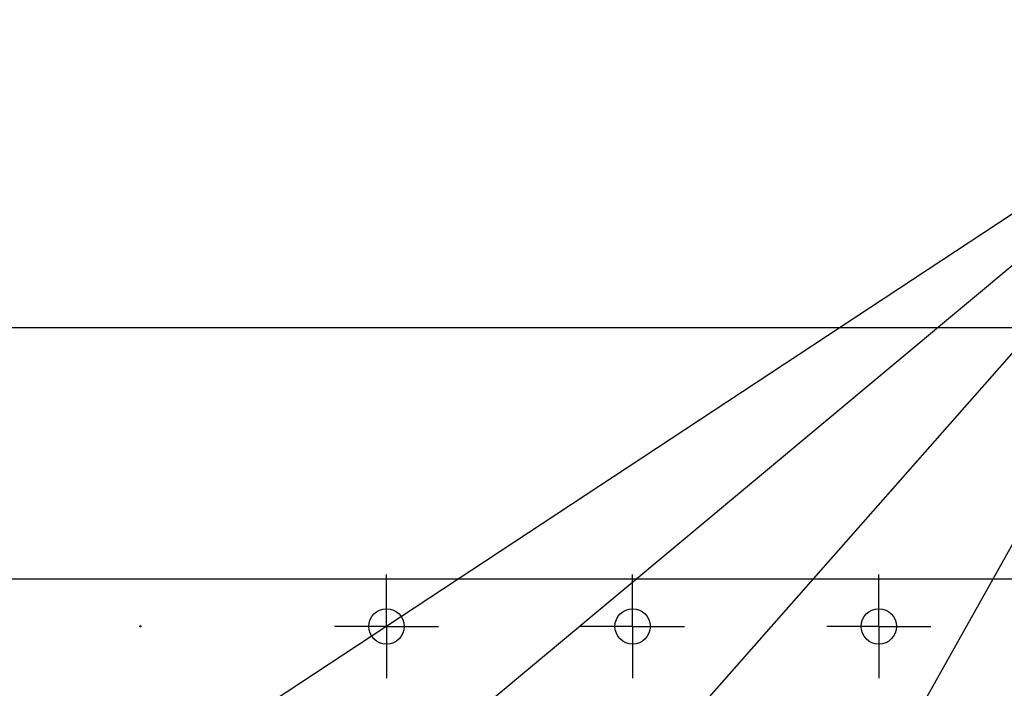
# Model space of a CAD drawing. Header units: inches. Extents: x 0 to 34, y 0 to 22.
# Tile 21 of 59: x 14.4 to 16.8, y 6.9 to 8.5. Entities that reach past the tile are written whole.
import ezdxf

# ---------------------------------------------------------------- set-up
doc = ezdxf.new("R2010")
doc.units = ezdxf.units.IN
doc.header["$LTSCALE"] = 1.87
doc.header["$MEASUREMENT"] = 0
doc.linetypes.add('CENTER', pattern=[0.6, 0.375, -0.075, 0.075, -0.075])
doc.layers.get('0').update_dxf_attribs({"linetype": 'CONTINUOUS'})
for name, color, linetype in [('COSMETIC', 7, 'CONTINUOUS'), ('DEFAULT_1', 7, 'CENTER'), ('DETAIL', 7, 'CONTINUOUS')]:
    doc.layers.add(name, color=color, linetype=linetype)
doc.styles.get("Standard").update_dxf_attribs({"font": 'txt', "width": 0.8})
doc.dimstyles.get("Standard").update_dxf_attribs({"dimtxt": 0.125, "dimasz": 0.18, "dimexe": 0.18, "dimexo": 0.0625, "dimgap": 0.09, "dimtad": 0, "dimtih": 1, "dimtoh": 1, "dimdec": 3, "dimzin": 4, "dimdsep": 46, "dimtxsty": 'STANDARD', "dimblk": '_FILLED', "dimblk1": '_FILLED', "dimblk2": '_FILLED', "dimcen": 0.09, "dimadec": 0, "dimazin": 0, "dimtol": 1, "dimtp": 0.01, "dimtm": 0.01, "dimtfac": 1, "dimtdec": 3, "dimtofl": 0, "dimtmove": 0, "dimatfit": 3, "dimldrblk": '_FILLED', "dimfxl": 1, "dimtolj": 1, "dimtzin": 4, "dimarcsym": 0})

# ---------------------------------------------------------------- blocks, each defined once
blk = doc.blocks.new('_FILLED')
at = {"color": 0, "linetype": 'BYBLOCK'}
blk.add_solid([(0, 0), (-1, 0.174), (-1, -0.174)], dxfattribs=at)

msp = doc.modelspace()

# ---------------------------------------------------------------- linework, layer by layer
at = {"color": 7, "linetype": 'CONTINUOUS'}
msp.add_line((9.78323, 7.74816), (22.08588, 7.74816), dxfattribs=at)
for centre, radius in [((15.24553, 7.01953), 0.04312), ((15.84553, 7.01953), 0.04312), ((16.44553, 7.01953), 0.04312), ((14.64553, 7.01953), 0.00145)]:
    msp.add_circle(centre, radius, dxfattribs=at)
at = {"layer": 'COSMETIC', "color": 4, "linetype": 'CONTINUOUS'}
msp.add_line((9.72417, 7.13515), (22.14494, 7.13515), dxfattribs=at)
at = {"layer": 'DEFAULT_1', "color": 7, "linetype": 'CENTER'}
for p, q in [((15.24553, 7.01953), (15.24553, 7.14598)), ((15.84553, 7.01953), (15.84553, 7.14598)), ((16.44553, 7.01953), (16.44553, 7.14598)), ((15.24553, 7.01953), (15.11908, 7.01953)), ((15.24553, 7.01953), (15.24553, 6.89308)), ((15.24553, 7.01953), (15.37198, 7.01953)), ((15.84553, 7.01953), (15.71908, 7.01953)), ((15.84553, 7.01953), (15.84553, 6.89308)), ((15.84553, 7.01953), (15.97198, 7.01953)), ((16.44553, 7.01953), (16.31908, 7.01953)), ((16.44553, 7.01953), (16.44553, 6.89308)), ((16.44553, 7.01953), (16.57198, 7.01953))]:
    msp.add_line(p, q, dxfattribs=at)

# ---------------------------------------------------------------- leaders
at = {"layer": 'DETAIL', "color": 2, "linetype": 'CONTINUOUS'}
for points in [[(14.60073, 6.59562), (17.48767, 8.49816), (17.66767, 8.49816)], [(15.20687, 6.59562), (17.48767, 8.49816), (17.66767, 8.49816)], [(15.81035, 6.59562), (17.48767, 8.49816), (17.66767, 8.49816)], [(16.42178, 6.59562), (17.48767, 8.49816), (17.66767, 8.49816)]]:
    msp.add_leader(points, dimstyle='STANDARD', override={"dimtad": 0}, dxfattribs=at)

doc.saveas('drawing.dxf')
